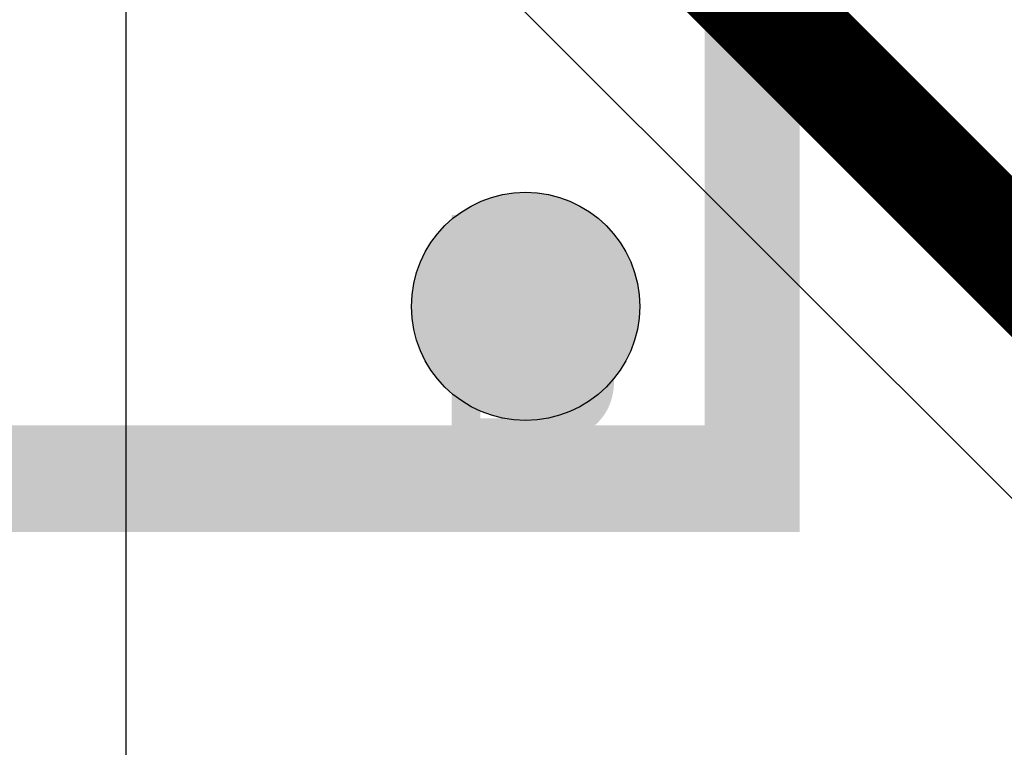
# Model space of a CAD drawing. Header units: millimetres. Extents: x -1.5 to 11.1, y -3 to 5.
# Tile 195 of 256: x 0.5057 to 0.5919, y 2.9644 to 3.0281. Entities that reach past the tile are written whole.
import ezdxf

# ---------------------------------------------------------------- set-up
doc = ezdxf.new("R2010")
doc.units = ezdxf.units.MM
doc.header["$MEASUREMENT"] = 0
for name, color, linetype, true_color in [('BottomLayer', 5, 'Continuous', 0x0000ff), ('DrillDrawing', 1, 'Continuous', 0xff0000), ('Metal_2', 7, 'Continuous', 0x7f0000), ('Metal_3', 7, 'Continuous', 0x3f7f00), ('TopLayer', 1, 'Continuous', 0xff0000), ('TopOverlay', 2, 'Continuous', 0xffff00)]:
    doc.layers.add(name, color=color, linetype=linetype, true_color=true_color)
doc.styles.add('textstyle608', font='txt')
doc.styles.add('textstyle79', font='txt')

msp = doc.modelspace()

# ---------------------------------------------------------------- hatches: boundary and pattern name
at = {"layer": 'BottomLayer', "true_color": 0x0000ff}
h = msp.add_hatch(color=5, dxfattribs=at)
edge = h.paths.add_edge_path(flags=0)
edge.add_arc((0.55, 3.003), 0.01, 0, 360)
at = {"layer": 'Metal_2', "true_color": 0x7f0000}
h = msp.add_hatch(color=16, dxfattribs=at)
edge = h.paths.add_edge_path(flags=0)
edge.add_arc((0.55, 3.003), 0.01, 0, 360)
at = {"layer": 'Metal_3', "true_color": 0x3f7f00}
h = msp.add_hatch(color=76, dxfattribs=at)
edge = h.paths.add_edge_path(flags=0)
edge.add_arc((0.55, 3.003), 0.01, 0, 360)
at = {"layer": 'TopLayer', "true_color": 0xff0000}
h = msp.add_hatch(color=1, dxfattribs=at)
edge = h.paths.add_edge_path(flags=0)
edge.add_arc((0.55, 3.003), 0.01, 0, 360)

# ---------------------------------------------------------------- linework, layer by layer
at = {"layer": 'BottomLayer', "color": 5, "true_color": 0x0000ff}
msp.add_circle((0.55, 3.003), 0.01, dxfattribs=at)
at = {"layer": 'Metal_2', "color": 16, "true_color": 0x7f0000}
msp.add_circle((0.55, 3.003), 0.01, dxfattribs=at)
at = {"layer": 'Metal_3'}
msp.add_line((0.548747, 3.030039), (0.614393, 2.964393), dxfattribs=at)
msp.add_lwpolyline([(0.55, 3.05, 0.01, 0.01, 0), (0.625, 2.975, 0.01, 0.01, 0)], format="xyseb", dxfattribs=at)
at = {"layer": 'Metal_3', "color": 76, "true_color": 0x3f7f00}
msp.add_circle((0.55, 3.003), 0.01, dxfattribs=at)
at = {"layer": 'TopLayer'}
msp.add_line((0.515, 2.934293), (0.515, 3.225235), dxfattribs=at)
at = {"layer": 'TopLayer', "color": 1, "true_color": 0xff0000}
msp.add_circle((0.55, 3.003), 0.01, dxfattribs=at)

# ---------------------------------------------------------------- texts
at = {"layer": 'DrillDrawing', "style": 'textstyle608'}
msp.add_text('B', height=0.02, dxfattribs=at).set_placement((0.541335, 2.991003))
at = {"layer": 'TopOverlay', "style": 'textstyle79'}
msp.add_text('LE', height=0.075, rotation=90, dxfattribs=at).set_placement((0.574012, 2.975))

doc.saveas('drawing.dxf')
